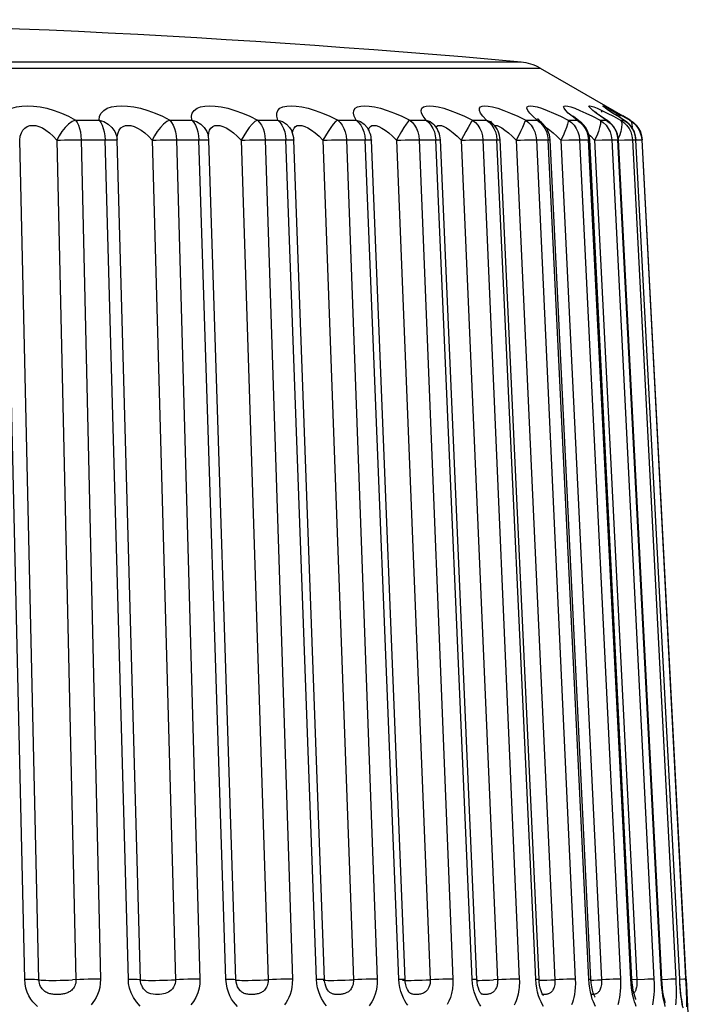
# Model space of a CAD drawing. Header units: millimetres. Extents: x -2579 to 1363, y -329 to 2298.
# Tile 161 of 256: x -1214.42 to -1209.39, y 2290.52 to 2297.88. Entities that reach past the tile are written whole.
import ezdxf

# ---------------------------------------------------------------- set-up
doc = ezdxf.new("R2010")
doc.units = ezdxf.units.MM
doc.header["$LTSCALE"] = 30.734
doc.layers.get('0').update_dxf_attribs({"linetype": 'CONTINUOUS'})

msp = doc.modelspace()

# ---------------------------------------------------------------- linework, layer by layer
at = {"color": 7}
for p, q in [((-1224.9476, 2297.5144), (-1210.5293, 2297.5144)), ((-1210.5293, 2297.5144), (-1209.9112, 2297.1576)), ((-1210.0144, 2297.2106), (-1210.0238, 2297.2169)), ((-1210.5526, 2297.1258), (-1210.5846, 2297.1546)), ((-1210.3188, 2297.1788), (-1210.3386, 2297.1987)), ((-1210.1879, 2297.1789), (-1210.1378, 2297.1546)), ((-1210.1378, 2297.1546), (-1210.0815, 2297.1258)), ((-1210.1104, 2297.182), (-1210.115, 2297.186)), ((-1210.0666, 2297.1857), (-1210.0729, 2297.1907)), ((-1210.0693, 2297.1988), (-1210.0288, 2297.1789)), ((-1210.0294, 2297.2081), (-1210.0313, 2297.2095)), ((-1210.0039, 2297.2038), (-1210.0144, 2297.2106)), ((-1209.9906, 2297.1953), (-1210.0039, 2297.2038)), ((-1209.975, 2297.1855), (-1209.9906, 2297.1953)), ((-1209.9905, 2297.1988), (-1209.9542, 2297.1789)), ((-1209.9492, 2297.1545), (-1209.9872, 2297.1788)), ((-1209.9573, 2297.1745), (-1209.975, 2297.1855)), ((-1209.9275, 2297.1561), (-1209.9573, 2297.1745)), ((-1209.9033, 2297.1258), (-1209.9492, 2297.1545)), ((-1209.8982, 2297.1231), (-1209.9361, 2297.1467)), ((-1209.8563, 2297.1258), (-1209.911, 2297.1574)), ((-1214.0056, 2297.1258), (-1213.8291, 2297.1258)), ((-1213.3004, 2297.1258), (-1213.1351, 2297.1258)), ((-1212.925, 2297.0845), (-1212.9025, 2297.0781)), ((-1212.6438, 2297.1258), (-1212.4915, 2297.1258)), ((-1212.3597, 2297.0779), (-1212.346, 2297.0845)), ((-1212.346, 2297.0845), (-1212.3299, 2297.0867)), ((-1212.3299, 2297.0867), (-1212.3114, 2297.0845)), ((-1212.043, 2297.1258), (-1211.9054, 2297.1258)), ((-1211.8219, 2297.0693), (-1211.8219, 2297.0692)), ((-1211.7995, 2297.0781), (-1211.7878, 2297.0846)), ((-1211.5046, 2297.1258), (-1211.3832, 2297.1258)), ((-1211.3185, 2297.0864), (-1211.3185, 2297.0863)), ((-1211.3078, 2297.0719), (-1211.3047, 2297.0779)), ((-1211.0345, 2297.1258), (-1211.0434, 2297.1144)), ((-1211.0345, 2297.1258), (-1210.9306, 2297.1258)), ((-1210.9306, 2297.1258), (-1210.903, 2297.1144)), ((-1210.903, 2297.1144), (-1210.8832, 2297.0993)), ((-1210.8832, 2297.0993), (-1210.8831, 2297.0992)), ((-1210.8708, 2297.0851), (-1210.8638, 2297.0867)), ((-1210.8638, 2297.0867), (-1210.851, 2297.0845)), ((-1210.6379, 2297.1258), (-1210.5526, 2297.1258)), ((-1210.5526, 2297.1258), (-1210.5278, 2297.1144)), ((-1210.5278, 2297.1144), (-1210.52, 2297.1087)), ((-1210.52, 2297.1087), (-1210.5198, 2297.1085)), ((-1210.5108, 2297.0879), (-1210.4946, 2297.0638)), ((-1210.4886, 2297.0742), (-1210.477, 2297.0668)), ((-1210.3191, 2297.1258), (-1210.2534, 2297.1258)), ((-1210.2534, 2297.1258), (-1210.2327, 2297.1153)), ((-1210.2327, 2297.1153), (-1210.2325, 2297.1151)), ((-1210.2098, 2297.0879), (-1210.193, 2297.0638)), ((-1210.0815, 2297.1258), (-1210.0361, 2297.1258)), ((-1210.0361, 2297.1258), (-1210.0248, 2297.12)), ((-1210.0248, 2297.12), (-1210.0246, 2297.1199)), ((-1209.9279, 2297.1258), (-1209.9033, 2297.1258)), ((-1209.9033, 2297.1258), (-1209.8987, 2297.1234)), ((-1209.8987, 2297.1234), (-1209.8986, 2297.1233)), ((-1209.8598, 2297.1258), (-1209.8563, 2297.1258)), ((-1213.0134, 2297.0152), (-1213.0132, 2297.0144)), ((-1212.4344, 2297.0089), (-1212.4317, 2296.9793)), ((-1211.8484, 2297.0372), (-1211.8419, 2297.0089)), ((-1211.8419, 2297.0089), (-1211.839, 2296.9793)), ((-1211.5668, 2297.0418), (-1211.6037, 2296.9748)), ((-1211.314, 2297.0089), (-1211.3108, 2296.9793)), ((-1210.8565, 2297.0089), (-1210.8531, 2296.9793)), ((-1210.7393, 2297.0048), (-1210.7093, 2296.9748)), ((-1210.4744, 2297.0089), (-1210.4708, 2296.9793)), ((-1210.4318, 2297.03), (-1210.4048, 2297.0047)), ((-1210.4048, 2297.0047), (-1210.3754, 2296.9748)), ((-1210.1719, 2297.0089), (-1210.1681, 2296.9793)), ((-1210.1667, 2297.0204), (-1210.1508, 2297.0048)), ((-1210.1508, 2297.0048), (-1210.1221, 2296.9748)), ((-1209.8429, 2297.0087), (-1209.8389, 2296.9793)), ((-1209.7741, 2297.0087), (-1209.7701, 2296.9793)), ((-1209.7705, 2297.0089), (-1209.7665, 2296.9793)), ((-1214.3855, 2290.7051), (-1214.5298, 2296.9793)), ((-1214.2788, 2290.7005), (-1214.423, 2296.9748)), ((-1214.146, 2296.9748), (-1214.0017, 2290.7005)), ((-1213.9925, 2296.9792), (-1213.7846, 2296.9793)), ((-1213.9631, 2296.9793), (-1213.819, 2290.7051)), ((-1213.6101, 2290.7051), (-1213.7846, 2296.9793)), ((-1213.6962, 2296.9761), (-1213.6938, 2296.9749)), ((-1213.694, 2296.9801), (-1213.694, 2296.9799)), ((-1213.6938, 2296.9749), (-1213.694, 2296.9799)), ((-1213.5196, 2290.7005), (-1213.6938, 2296.9748)), ((-1213.4325, 2296.9748), (-1213.2581, 2290.7005)), ((-1213.2778, 2296.9792), (-1213.0827, 2296.9793)), ((-1213.2498, 2296.9793), (-1213.0756, 2290.7051)), ((-1212.88, 2290.7051), (-1213.0827, 2296.9793)), ((-1213.008, 2296.9761), (-1213.0077, 2296.9757)), ((-1212.8053, 2290.7015), (-1213.0077, 2296.9757)), ((-1212.7662, 2296.9748), (-1212.5636, 2290.7005)), ((-1212.6119, 2296.9792), (-1212.4317, 2296.9793)), ((-1212.5858, 2296.9793), (-1212.3833, 2290.7051)), ((-1212.203, 2290.7051), (-1212.4317, 2296.9793)), ((-1212.3731, 2296.9773), (-1212.3715, 2296.9764)), ((-1212.143, 2290.7022), (-1212.3715, 2296.9764)), ((-1212.1543, 2296.9748), (-1211.9258, 2290.7005)), ((-1212.0022, 2296.9792), (-1211.839, 2296.9793)), ((-1211.9781, 2296.9793), (-1211.7497, 2290.7051)), ((-1211.5868, 2290.7051), (-1211.839, 2296.9793)), ((-1211.5401, 2290.7029), (-1211.7921, 2296.9771)), ((-1211.6037, 2296.9748), (-1211.3516, 2290.7005)), ((-1211.4554, 2296.9792), (-1211.3108, 2296.9793)), ((-1211.4336, 2296.9793), (-1211.1816, 2290.7051)), ((-1211.0379, 2290.7051), (-1211.3108, 2296.9793)), ((-1211.0032, 2290.7035), (-1211.2759, 2296.9777)), ((-1211.1202, 2296.9748), (-1210.8475, 2290.7005)), ((-1210.9774, 2296.9792), (-1210.8531, 2296.9793)), ((-1210.9582, 2296.9793), (-1210.6855, 2290.7051)), ((-1210.5625, 2290.7051), (-1210.8531, 2296.9793)), ((-1210.5381, 2290.704), (-1210.8285, 2296.9782)), ((-1210.7093, 2296.9748), (-1210.4188, 2290.7005)), ((-1210.5571, 2296.9793), (-1210.4708, 2296.9793)), ((-1210.5571, 2296.9793), (-1210.2666, 2290.7051)), ((-1210.1656, 2290.7051), (-1210.4708, 2296.9793)), ((-1210.1498, 2290.7044), (-1210.4549, 2296.9786)), ((-1210.3754, 2296.9748), (-1210.0703, 2290.7005)), ((-1210.2346, 2296.9793), (-1210.1681, 2296.9793)), ((-1210.2346, 2296.9793), (-1209.9295, 2290.7051)), ((-1209.8518, 2290.7051), (-1210.1681, 2296.9793)), ((-1209.8428, 2290.7047), (-1210.1591, 2296.979)), ((-1210.1221, 2296.9748), (-1210.0646, 2296.9773)), ((-1210.1221, 2296.9748), (-1209.8059, 2290.7005)), ((-1209.9943, 2296.9793), (-1209.9484, 2296.9793)), ((-1209.9943, 2296.9793), (-1209.678, 2290.7051)), ((-1209.9484, 2296.9793), (-1209.9443, 2296.9792)), ((-1209.6243, 2290.7051), (-1209.9484, 2296.9793)), ((-1209.6203, 2290.7049), (-1209.9443, 2296.9792)), ((-1209.9441, 2296.9751), (-1209.898, 2296.9773)), ((-1209.846, 2296.9792), (-1209.8389, 2296.9793)), ((-1209.8389, 2296.9793), (-1209.8141, 2296.9793)), ((-1209.8389, 2296.9793), (-1209.5149, 2290.7051)), ((-1209.8141, 2296.9793), (-1209.813, 2296.9793)), ((-1209.4858, 2290.7051), (-1209.8141, 2296.9793)), ((-1209.4847, 2290.7051), (-1209.813, 2296.9793)), ((-1209.8129, 2296.9775), (-1209.7739, 2296.9792)), ((-1209.7739, 2296.9792), (-1209.7701, 2296.9793)), ((-1209.7701, 2296.9793), (-1209.7665, 2296.9793)), ((-1209.4376, 2290.7051), (-1209.7665, 2296.9793)), ((-1213.6077, 2290.672), (-1213.6101, 2290.7051)), ((-1212.8078, 2290.6996), (-1212.8076, 2290.6992)), ((-1211.5838, 2290.6722), (-1211.5868, 2290.7051)), ((-1211.035, 2290.6711), (-1211.0379, 2290.7051)), ((-1210.9633, 2290.6965), (-1210.937, 2290.6972)), ((-1210.5596, 2290.6708), (-1210.5625, 2290.7051)), ((-1210.5375, 2290.6964), (-1210.5059, 2290.6972)), ((-1210.5059, 2290.6972), (-1210.4786, 2290.6981)), ((-1210.1629, 2290.6708), (-1210.1656, 2290.7051)), ((-1210.1493, 2290.6973), (-1210.1284, 2290.6981)), ((-1210.1284, 2290.6981), (-1210.1002, 2290.6992)), ((-1210.1002, 2290.6992), (-1210.0703, 2290.7005)), ((-1209.8064, 2290.6644), (-1209.8075, 2290.6543)), ((-1209.6243, 2290.7051), (-1209.6203, 2290.7049)), ((-1209.4858, 2290.7051), (-1209.4847, 2290.7051)), ((-1209.4376, 2290.7051), (-1209.3912, 2289.8201)), ((-1213.51, 2290.6566), (-1213.51, 2290.6566)), ((-1212.1043, 2290.6072), (-1212.1046, 2290.6075)), ((-1211.5019, 2290.6004), (-1211.5022, 2290.6005)), ((-1211.0141, 2290.5819), (-1211.0228, 2290.6093)), ((-1210.9722, 2290.5963), (-1210.9723, 2290.5964)), ((-1210.5177, 2290.5929), (-1210.5198, 2290.5938)), ((-1209.841, 2290.6085), (-1209.8457, 2290.6387))]:
    msp.add_line(p, q, dxfattribs=at)
for points in [[(-1210.6727, 2297.5598), (-1210.7102, 2297.5598), (-1210.7918, 2297.5598), (-1210.9186, 2297.5598), (-1211.0897, 2297.5598), (-1211.3041, 2297.5598), (-1211.5603, 2297.5598), (-1211.8568, 2297.5598), (-1212.1914, 2297.5598), (-1212.5621, 2297.5598), (-1212.9665, 2297.5598), (-1213.4019, 2297.5598), (-1213.8655, 2297.5598), (-1214.3544, 2297.5598), (-1214.8647, 2297.5598), (-1215.3977, 2297.5598), (-1215.9342, 2297.5598), (-1216.4579, 2297.5597), (-1216.9618, 2297.5598), (-1217.4331, 2297.5598)], [(-1214.566, 2297.1258), (-1214.556, 2297.1545), (-1214.5389, 2297.1788), (-1214.5138, 2297.1987), (-1214.4827, 2297.2141), (-1214.4469, 2297.2247), (-1214.4073, 2297.231), (-1214.365, 2297.2332), (-1214.3197, 2297.2311), (-1214.2709, 2297.2249), (-1214.2195, 2297.2142), (-1214.1658, 2297.1988), (-1214.1113, 2297.1789), (-1214.0582, 2297.1546), (-1214.0056, 2297.1258)], [(-1213.8291, 2297.1258), (-1213.8253, 2297.1546), (-1213.8138, 2297.1789), (-1213.7939, 2297.1988), (-1213.7673, 2297.2142), (-1213.7352, 2297.2249), (-1213.6987, 2297.2312), (-1213.6594, 2297.2332), (-1213.6164, 2297.231), (-1213.5691, 2297.2247), (-1213.5185, 2297.214), (-1213.465, 2297.1986), (-1213.41, 2297.1787), (-1213.3554, 2297.1544), (-1213.3004, 2297.1258)], [(-1213.1351, 2297.1258), (-1213.1376, 2297.1545), (-1213.132, 2297.1788), (-1213.1176, 2297.1987), (-1213.0963, 2297.2141), (-1213.0691, 2297.2247), (-1213.0367, 2297.231), (-1213.0005, 2297.2332), (-1212.96, 2297.2311), (-1212.9148, 2297.2249), (-1212.8657, 2297.2142), (-1212.8126, 2297.1988), (-1212.7572, 2297.1789), (-1212.7011, 2297.1546), (-1212.6438, 2297.1258)], [(-1212.4915, 2297.1258), (-1212.5002, 2297.1545), (-1212.5005, 2297.1788), (-1212.4918, 2297.1987), (-1212.4758, 2297.2141), (-1212.4532, 2297.2247), (-1212.4251, 2297.231), (-1212.3925, 2297.2332), (-1212.355, 2297.2311), (-1212.3125, 2297.2249), (-1212.2653, 2297.2142), (-1212.2134, 2297.1988), (-1212.1584, 2297.1789), (-1212.1018, 2297.1546), (-1212.043, 2297.1258)], [(-1211.9054, 2297.1258), (-1211.9202, 2297.1546), (-1211.9264, 2297.1789), (-1211.9234, 2297.1988), (-1211.9127, 2297.2142), (-1211.8948, 2297.2249), (-1211.871, 2297.2311), (-1211.8424, 2297.2332), (-1211.8086, 2297.231), (-1211.7689, 2297.2247), (-1211.724, 2297.214), (-1211.6741, 2297.1986), (-1211.6203, 2297.1787), (-1211.564, 2297.1545), (-1211.5046, 2297.1258)], [(-1211.3832, 2297.1258), (-1211.404, 2297.1545), (-1211.416, 2297.1788), (-1211.4188, 2297.1987), (-1211.4138, 2297.2141), (-1211.4014, 2297.2247), (-1211.3825, 2297.231), (-1211.3582, 2297.2332), (-1211.3281, 2297.2311), (-1211.292, 2297.2249), (-1211.2502, 2297.2142), (-1211.2025, 2297.1988), (-1211.1501, 2297.1789), (-1211.0943, 2297.1546), (-1211.0345, 2297.1258)], [(-1210.9306, 2297.1258), (-1210.9571, 2297.1545), (-1210.9748, 2297.1788), (-1210.9834, 2297.1987), (-1210.984, 2297.2141), (-1210.9769, 2297.2247), (-1210.963, 2297.231), (-1210.9433, 2297.2332), (-1210.9173, 2297.2311), (-1210.8851, 2297.2249), (-1210.8467, 2297.2142), (-1210.8019, 2297.1988), (-1210.7516, 2297.1789), (-1210.6971, 2297.1546), (-1210.6379, 2297.1258)], [(-1210.5846, 2297.1546), (-1210.6079, 2297.1789), (-1210.6222, 2297.1988), (-1210.6282, 2297.2142), (-1210.6264, 2297.2249), (-1210.6175, 2297.2311), (-1210.6026, 2297.2332), (-1210.5811, 2297.2311), (-1210.5529, 2297.2248), (-1210.5183, 2297.2141), (-1210.4768, 2297.1987), (-1210.4295, 2297.1788), (-1210.377, 2297.1545), (-1210.3191, 2297.1258)], [(-1210.3386, 2297.1987), (-1210.3503, 2297.2141), (-1210.354, 2297.2247), (-1210.3505, 2297.231), (-1210.3405, 2297.2332), (-1210.3237, 2297.2311), (-1210.3002, 2297.2249), (-1210.2699, 2297.2142)], [(-1210.2699, 2297.2142), (-1210.2322, 2297.1988), (-1210.1879, 2297.1789)], [(-1210.1112, 2297.1788), (-1210.1363, 2297.1987), (-1210.1534, 2297.2141), (-1210.1624, 2297.2247), (-1210.1642, 2297.231), (-1210.1592, 2297.2332), (-1210.1473, 2297.2311), (-1210.1286, 2297.2249)], [(-1210.1286, 2297.2249), (-1210.1028, 2297.2142), (-1210.0693, 2297.1988)], [(-1210.0539, 2297.2247), (-1210.0608, 2297.231), (-1210.061, 2297.2332), (-1210.0541, 2297.2311), (-1210.0404, 2297.2249)], [(-1209.9872, 2297.1788), (-1210.0173, 2297.1987), (-1210.0396, 2297.2141), (-1210.0539, 2297.2247)], [(-1210.0404, 2297.2249), (-1210.0194, 2297.2142), (-1209.9905, 2297.1988)], [(-1210.2534, 2297.1258), (-1210.2904, 2297.1545), (-1210.3188, 2297.1788)], [(-1210.232, 2297.1147), (-1210.2395, 2297.1204), (-1210.2544, 2297.1318), (-1210.2671, 2297.142), (-1210.2772, 2297.1505), (-1210.2847, 2297.1571), (-1210.2858, 2297.1582)], [(-1210.0361, 2297.1258), (-1210.0778, 2297.1545), (-1210.1112, 2297.1788)], [(-1210.024, 2297.1195), (-1210.0367, 2297.1281), (-1210.0516, 2297.1383), (-1210.0652, 2297.1478), (-1210.0773, 2297.1565), (-1210.0879, 2297.1643), (-1210.097, 2297.1712), (-1210.1043, 2297.177), (-1210.1104, 2297.182)], [(-1209.9361, 2297.1467), (-1209.9644, 2297.1646), (-1209.9776, 2297.1731), (-1209.9898, 2297.1811), (-1210.0008, 2297.1884), (-1210.0106, 2297.195), (-1210.0187, 2297.2005), (-1210.0251, 2297.205), (-1210.0294, 2297.2081)], [(-1210.0288, 2297.1789), (-1209.9818, 2297.1546), (-1209.9279, 2297.1258)], [(-1209.9542, 2297.1789), (-1209.9107, 2297.1546), (-1209.8598, 2297.1258)], [(-1214.423, 2296.9748), (-1214.4188, 2297.0047), (-1214.4104, 2297.03), (-1214.3984, 2297.0507), (-1214.3833, 2297.0668), (-1214.3658, 2297.0779), (-1214.3463, 2297.0845), (-1214.3254, 2297.0867), (-1214.303, 2297.0845), (-1214.2789, 2297.0781), (-1214.2533, 2297.067), (-1214.2265, 2297.0509), (-1214.1992, 2297.0302), (-1214.1721, 2297.0048), (-1214.146, 2296.9748)], [(-1214.0056, 2297.1258), (-1214.0313, 2297.1144), (-1214.0571, 2297.0954), (-1214.0829, 2297.071), (-1214.107, 2297.0418), (-1214.128, 2297.0087), (-1214.146, 2296.9748)], [(-1214.0056, 2297.1258), (-1213.994, 2297.1088), (-1213.9839, 2297.0879), (-1213.9755, 2297.0638), (-1213.9692, 2297.0372), (-1213.965, 2297.0087), (-1213.9631, 2296.9793)], [(-1213.8291, 2297.1258), (-1213.7928, 2297.1144), (-1213.7599, 2297.0954), (-1213.7325, 2297.071), (-1213.7118, 2297.0418), (-1213.6986, 2297.0087), (-1213.694, 2296.9801)], [(-1213.8291, 2297.1258), (-1213.8171, 2297.1087), (-1213.8063, 2297.0879), (-1213.7975, 2297.0638), (-1213.7909, 2297.0372), (-1213.7865, 2297.0089), (-1213.7846, 2296.9793)], [(-1213.6939, 2296.9779), (-1213.6928, 2297.0048), (-1213.6873, 2297.0302), (-1213.6779, 2297.0509), (-1213.6651, 2297.067), (-1213.6494, 2297.0781), (-1213.6315, 2297.0846), (-1213.6121, 2297.0868), (-1213.5909, 2297.0845), (-1213.5674, 2297.0779), (-1213.5422, 2297.0667), (-1213.5154, 2297.0507), (-1213.4878, 2297.03), (-1213.4599, 2297.0047), (-1213.4325, 2296.9748)], [(-1213.3004, 2297.1258), (-1213.3232, 2297.1144), (-1213.3465, 2297.0954), (-1213.3704, 2297.071), (-1213.3934, 2297.0418), (-1213.414, 2297.0087), (-1213.4325, 2296.9748)], [(-1213.3004, 2297.1258), (-1213.2866, 2297.1088), (-1213.2745, 2297.0879), (-1213.2646, 2297.0638), (-1213.257, 2297.0372), (-1213.2521, 2297.0087), (-1213.2498, 2296.9793)], [(-1213.1351, 2297.1258), (-1213.0998, 2297.1144), (-1213.0681, 2297.0954), (-1213.0423, 2297.071), (-1213.0233, 2297.0418), (-1213.0134, 2297.0152)], [(-1213.1351, 2297.1258), (-1213.1209, 2297.1087), (-1213.1083, 2297.0879), (-1213.0979, 2297.0638), (-1213.0901, 2297.0372), (-1213.0849, 2297.0089), (-1213.0827, 2296.9793)], [(-1213.0021, 2297.0507), (-1212.9919, 2297.0668), (-1212.9787, 2297.0779)], [(-1212.9787, 2297.0779), (-1212.9629, 2297.0845), (-1212.945, 2297.0867), (-1212.925, 2297.0845)], [(-1212.9025, 2297.0781), (-1212.878, 2297.067), (-1212.8514, 2297.0509), (-1212.8235, 2297.0302), (-1212.7948, 2297.0048), (-1212.7662, 2296.9748)], [(-1212.6438, 2297.1258), (-1212.6634, 2297.1144), (-1212.6839, 2297.0954), (-1212.7058, 2297.071), (-1212.7274, 2297.0418), (-1212.7474, 2297.0087), (-1212.7662, 2296.9748)], [(-1212.6438, 2297.1258), (-1212.6279, 2297.1088), (-1212.6141, 2297.0879), (-1212.6027, 2297.0638), (-1212.594, 2297.0372), (-1212.5883, 2297.0087), (-1212.5858, 2296.9793)], [(-1212.4915, 2297.1258), (-1212.4576, 2297.1144), (-1212.4274, 2297.0954), (-1212.4034, 2297.071), (-1212.3882, 2297.0459)], [(-1212.4915, 2297.1258), (-1212.4753, 2297.1087), (-1212.4609, 2297.0879), (-1212.4491, 2297.0638), (-1212.4403, 2297.0372), (-1212.4344, 2297.0089)], [(-1212.3819, 2297.0286), (-1212.3818, 2297.03), (-1212.3781, 2297.0507), (-1212.3706, 2297.0668), (-1212.3597, 2297.0779)], [(-1212.3114, 2297.0845), (-1212.2902, 2297.0781), (-1212.2666, 2297.067)], [(-1212.2666, 2297.067), (-1212.2406, 2297.0509), (-1212.2128, 2297.0302), (-1212.1838, 2297.0048), (-1212.1543, 2296.9748)], [(-1212.043, 2297.1258), (-1212.0592, 2297.1144), (-1212.0767, 2297.0954), (-1212.0963, 2297.071), (-1212.1163, 2297.0418), (-1212.1354, 2297.0087), (-1212.1543, 2296.9748)], [(-1212.043, 2297.1258), (-1212.0253, 2297.1088), (-1212.0098, 2297.0879), (-1211.9971, 2297.0638), (-1211.9874, 2297.0372), (-1211.981, 2297.0087), (-1211.9781, 2296.9793)], [(-1211.9054, 2297.1258), (-1211.8732, 2297.1144), (-1211.845, 2297.0954), (-1211.8219, 2297.0693)], [(-1211.9054, 2297.1258), (-1211.8873, 2297.1087), (-1211.8714, 2297.0879), (-1211.8583, 2297.0638), (-1211.8484, 2297.0372)], [(-1211.8126, 2297.0517), (-1211.8079, 2297.067), (-1211.7995, 2297.0781)], [(-1211.7878, 2297.0846), (-1211.7737, 2297.0867), (-1211.757, 2297.0845)], [(-1211.757, 2297.0845), (-1211.7373, 2297.0779), (-1211.7148, 2297.0668), (-1211.6897, 2297.0507), (-1211.6624, 2297.03), (-1211.6335, 2297.0047), (-1211.6037, 2296.9748)], [(-1211.5046, 2297.1258), (-1211.5172, 2297.1144), (-1211.5316, 2297.0954), (-1211.5486, 2297.071), (-1211.5668, 2297.0418)], [(-1211.5046, 2297.1258), (-1211.4852, 2297.1088), (-1211.4683, 2297.0879), (-1211.4544, 2297.0638), (-1211.4438, 2297.0372), (-1211.4368, 2297.0087), (-1211.4336, 2296.9793)], [(-1211.3832, 2297.1258), (-1211.3531, 2297.1144), (-1211.3271, 2297.0954), (-1211.3185, 2297.0864)], [(-1211.3832, 2297.1258), (-1211.3635, 2297.1087), (-1211.3462, 2297.0879), (-1211.3319, 2297.0638)], [(-1211.3319, 2297.0638), (-1211.3211, 2297.0372), (-1211.314, 2297.0089)], [(-1211.3186, 2297.0865), (-1211.3229, 2297.0918), (-1211.3237, 2297.093)], [(-1211.3047, 2297.0779), (-1211.2956, 2297.0845), (-1211.2836, 2297.0867)], [(-1211.2836, 2297.0867), (-1211.2687, 2297.0845), (-1211.2507, 2297.0781)], [(-1211.2507, 2297.0781), (-1211.2297, 2297.067), (-1211.2057, 2297.0509), (-1211.179, 2297.0302)], [(-1211.0434, 2297.1144), (-1211.0687, 2297.071), (-1211.0849, 2297.0418), (-1211.1018, 2297.0087), (-1211.1202, 2296.9748)], [(-1211.0345, 2297.1258), (-1211.0137, 2297.1088), (-1210.9955, 2297.0879), (-1210.9805, 2297.0638), (-1210.9691, 2297.0372), (-1210.9616, 2297.0087), (-1210.9582, 2296.9793)], [(-1210.9306, 2297.1258), (-1210.9095, 2297.1087), (-1210.891, 2297.0879), (-1210.8757, 2297.0638)], [(-1210.883, 2297.0991), (-1210.8904, 2297.1066), (-1210.8969, 2297.1138), (-1210.8995, 2297.1169), (-1210.8996, 2297.117)], [(-1210.8757, 2297.0638), (-1210.8641, 2297.0372), (-1210.8565, 2297.0089)], [(-1210.851, 2297.0845), (-1210.8349, 2297.0781), (-1210.8155, 2297.067), (-1210.7929, 2297.0509)], [(-1210.6379, 2297.1258), (-1210.643, 2297.1144), (-1210.6506, 2297.0954), (-1210.6619, 2297.071), (-1210.6759, 2297.0418), (-1210.6914, 2297.0087), (-1210.7093, 2296.9748)], [(-1210.6379, 2297.1258), (-1210.6158, 2297.1088), (-1210.5966, 2297.0879), (-1210.5807, 2297.0638), (-1210.5686, 2297.0372), (-1210.5607, 2297.0087), (-1210.5571, 2296.9793)], [(-1210.5526, 2297.1258), (-1210.5303, 2297.1087), (-1210.5108, 2297.0879)], [(-1210.5194, 2297.1082), (-1210.5289, 2297.1163), (-1210.5405, 2297.1268), (-1210.5488, 2297.1349), (-1210.5503, 2297.1364)], [(-1210.4946, 2297.0638), (-1210.4825, 2297.0372), (-1210.4744, 2297.0089)], [(-1210.477, 2297.0668), (-1210.456, 2297.0508), (-1210.4318, 2297.03)], [(-1210.3191, 2297.1258), (-1210.3203, 2297.1144), (-1210.3243, 2297.0954), (-1210.3327, 2297.071), (-1210.3443, 2297.0418), (-1210.3582, 2297.0087), (-1210.3754, 2296.9748)], [(-1210.3191, 2297.1258), (-1210.296, 2297.1088), (-1210.2759, 2297.0879), (-1210.2592, 2297.0638), (-1210.2466, 2297.0372), (-1210.2383, 2297.0087), (-1210.2346, 2296.9793)], [(-1210.2534, 2297.1258), (-1210.2301, 2297.1087), (-1210.2098, 2297.0879)], [(-1210.193, 2297.0638), (-1210.1803, 2297.0372), (-1210.1719, 2297.0089)], [(-1210.0815, 2297.1258), (-1210.0789, 2297.1144), (-1210.0793, 2297.0954), (-1210.0845, 2297.071), (-1210.0937, 2297.0418), (-1210.1059, 2297.0087), (-1210.1221, 2296.9748)], [(-1210.0815, 2297.1258), (-1210.0577, 2297.1088), (-1210.0369, 2297.0879), (-1210.0198, 2297.0638), (-1210.0068, 2297.0372), (-1209.9982, 2297.0087), (-1209.9943, 2296.9793)], [(-1210.0361, 2297.1258), (-1210.0122, 2297.1087), (-1209.9913, 2297.0879)], [(-1209.9913, 2297.0879), (-1209.974, 2297.0638), (-1209.9609, 2297.0372)], [(-1209.9203, 2297.071), (-1209.9269, 2297.0418), (-1209.9372, 2297.0087), (-1209.9457, 2296.9895)], [(-1209.9279, 2297.1258), (-1209.9036, 2297.1088), (-1209.8824, 2297.0879), (-1209.8649, 2297.0638), (-1209.8516, 2297.0372), (-1209.8429, 2297.0087)], [(-1209.9279, 2297.1258), (-1209.9213, 2297.1144), (-1209.9182, 2297.0954), (-1209.9203, 2297.071)], [(-1209.9033, 2297.1258), (-1209.8789, 2297.1087), (-1209.8576, 2297.0879)], [(-1209.8598, 2297.1258), (-1209.8353, 2297.1088), (-1209.8139, 2297.0879), (-1209.7963, 2297.0638)], [(-1209.8598, 2297.1258), (-1209.8495, 2297.1144), (-1209.8428, 2297.0954), (-1209.8417, 2297.071)], [(-1209.8576, 2297.0879), (-1209.8401, 2297.0638), (-1209.8268, 2297.0372)], [(-1209.8563, 2297.1258), (-1209.8317, 2297.1087), (-1209.8104, 2297.0879), (-1209.7927, 2297.0638)], [(-1209.7963, 2297.0638), (-1209.7829, 2297.0372), (-1209.7741, 2297.0087)], [(-1209.7927, 2297.0638), (-1209.7793, 2297.0372), (-1209.7705, 2297.0089)], [(-1213.0111, 2297.0047), (-1213.0087, 2297.03), (-1213.0021, 2297.0507)], [(-1211.179, 2297.0302), (-1211.1504, 2297.0048), (-1211.1202, 2296.9748)], [(-1210.7929, 2297.0509), (-1210.7673, 2297.0302), (-1210.7393, 2297.0048)], [(-1209.9609, 2297.0372), (-1209.9523, 2297.0089), (-1209.9484, 2296.9793)], [(-1209.8268, 2297.0372), (-1209.8181, 2297.0089), (-1209.8141, 2296.9793)], [(-1214.146, 2296.9748), (-1214.1177, 2296.9761), (-1214.0873, 2296.9773), (-1214.0556, 2296.9782), (-1214.0236, 2296.9788), (-1213.9925, 2296.9792)], [(-1213.7846, 2296.9793), (-1213.7584, 2296.9792), (-1213.7357, 2296.9788), (-1213.7175, 2296.9782), (-1213.7042, 2296.9773), (-1213.6962, 2296.9761)], [(-1213.4325, 2296.9748), (-1213.4028, 2296.9761), (-1213.3715, 2296.9773), (-1213.3396, 2296.9782), (-1213.308, 2296.9788), (-1213.2778, 2296.9792)], [(-1213.0827, 2296.9793), (-1213.0585, 2296.9792), (-1213.0384, 2296.9788), (-1213.0229, 2296.9782), (-1213.0127, 2296.9773), (-1213.008, 2296.9761)], [(-1212.7662, 2296.9748), (-1212.7354, 2296.9761), (-1212.7036, 2296.9773), (-1212.6718, 2296.9782), (-1212.6409, 2296.9788), (-1212.6119, 2296.9792)], [(-1212.4317, 2296.9793), (-1212.4099, 2296.9792), (-1212.3925, 2296.9788), (-1212.3801, 2296.9782), (-1212.3731, 2296.9773)], [(-1212.1543, 2296.9748), (-1212.1228, 2296.9761), (-1212.0909, 2296.9773), (-1212.0595, 2296.9782), (-1212.0296, 2296.9788), (-1212.0022, 2296.9792)], [(-1211.839, 2296.9793), (-1211.8196, 2296.9792), (-1211.8051, 2296.9788), (-1211.7959, 2296.9782), (-1211.7922, 2296.9773), (-1211.7921, 2296.9771)], [(-1211.6037, 2296.9748), (-1211.5718, 2296.9761), (-1211.54, 2296.9773), (-1211.5094, 2296.9782), (-1211.4809, 2296.9788), (-1211.4554, 2296.9792)], [(-1211.3108, 2296.9793), (-1211.2943, 2296.9792), (-1211.2828, 2296.9788), (-1211.2768, 2296.9782), (-1211.2759, 2296.9777)], [(-1211.1202, 2296.9748), (-1211.0883, 2296.9761), (-1211.0571, 2296.9773), (-1211.0276, 2296.9782), (-1211.0007, 2296.9788), (-1210.9774, 2296.9792)], [(-1210.8531, 2296.9793), (-1210.8395, 2296.9792), (-1210.8312, 2296.9788), (-1210.8285, 2296.9782)], [(-1210.7093, 2296.9748), (-1210.6777, 2296.9761), (-1210.6474, 2296.9773), (-1210.6193, 2296.9782), (-1210.5944, 2296.9788), (-1210.5734, 2296.9792), (-1210.5571, 2296.9793)], [(-1210.4708, 2296.9793), (-1210.4603, 2296.9792), (-1210.4553, 2296.9788), (-1210.4549, 2296.9786)], [(-1210.3754, 2296.9748), (-1210.3153, 2296.9773), (-1210.289, 2296.9782), (-1210.2663, 2296.9788), (-1210.248, 2296.9792), (-1210.2346, 2296.9793)], [(-1210.1681, 2296.9793), (-1210.1609, 2296.9792), (-1210.1591, 2296.979)], [(-1210.0646, 2296.9773), (-1210.0403, 2296.9782), (-1210.0201, 2296.9788), (-1210.0046, 2296.9792), (-1209.9943, 2296.9793)], [(-1209.898, 2296.9773), (-1209.8585, 2296.9788), (-1209.846, 2296.9792)], [(-1209.7701, 2296.9793), (-1209.44, 2290.6689), (-1209.4384, 2290.634), (-1209.4371, 2290.5997)], [(-1214.3855, 2290.7051), (-1214.3575, 2290.705), (-1214.3327, 2290.7046), (-1214.3119, 2290.7039), (-1214.2956, 2290.703), (-1214.2845, 2290.7019)], [(-1214.2907, 2290.5012), (-1214.3074, 2290.5172), (-1214.3237, 2290.5356), (-1214.3392, 2290.5568), (-1214.3534, 2290.5809), (-1214.3659, 2290.6085), (-1214.3759, 2290.6387), (-1214.3823, 2290.6708), (-1214.3855, 2290.7051)], [(-1214.2845, 2290.7019), (-1214.2735, 2290.6992), (-1214.263, 2290.6981), (-1214.2478, 2290.6972), (-1214.2282, 2290.6965), (-1214.2048, 2290.6961), (-1214.1784, 2290.696), (-1214.1497, 2290.6961), (-1214.1194, 2290.6965), (-1214.0886, 2290.6972), (-1214.0582, 2290.6981), (-1214.0289, 2290.6992)], [(-1214.0017, 2290.7005), (-1214.0022, 2290.6877), (-1214.0041, 2290.6756), (-1214.0072, 2290.6644), (-1214.0113, 2290.6543), (-1214.0161, 2290.6453), (-1214.0214, 2290.6373), (-1214.0272, 2290.6302), (-1214.0334, 2290.6239), (-1214.0397, 2290.6185), (-1214.0463, 2290.6137), (-1214.0528, 2290.6097), (-1214.0593, 2290.6062), (-1214.0659, 2290.6032), (-1214.0726, 2290.6006), (-1214.0795, 2290.5984), (-1214.0866, 2290.5964), (-1214.094, 2290.5947), (-1214.1017, 2290.5933), (-1214.1095, 2290.5921), (-1214.1175, 2290.5912), (-1214.1256, 2290.5905), (-1214.1338, 2290.5901), (-1214.1419, 2290.5899), (-1214.15, 2290.59), (-1214.1582, 2290.5902), (-1214.1663, 2290.5908), (-1214.1744, 2290.5917), (-1214.1825, 2290.5929), (-1214.1903, 2290.5944), (-1214.1979, 2290.5963), (-1214.2052, 2290.5986), (-1214.2123, 2290.6013), (-1214.2194, 2290.6046), (-1214.2265, 2290.6085), (-1214.2336, 2290.6132), (-1214.2406, 2290.6187), (-1214.2475, 2290.6251), (-1214.2541, 2290.6326), (-1214.2604, 2290.6411), (-1214.2661, 2290.6508), (-1214.2711, 2290.6618), (-1214.2751, 2290.6739), (-1214.2777, 2290.6868), (-1214.2788, 2290.7005)], [(-1213.819, 2290.7051), (-1213.8484, 2290.705), (-1213.8795, 2290.7046), (-1213.9114, 2290.7039), (-1213.9431, 2290.703), (-1213.9735, 2290.7019), (-1214.0289, 2290.6992)], [(-1213.819, 2290.7051), (-1213.8203, 2290.6729), (-1213.8243, 2290.643), (-1213.8313, 2290.6151), (-1213.8405, 2290.5896), (-1213.8511, 2290.5672), (-1213.8629, 2290.5473), (-1213.8756, 2290.5296), (-1213.8888, 2290.5141)], [(-1213.6101, 2290.7051), (-1213.5839, 2290.705), (-1213.5613, 2290.7046), (-1213.5431, 2290.7039), (-1213.5299, 2290.703), (-1213.5219, 2290.7019), (-1213.5196, 2290.7005)], [(-1213.5219, 2290.504), (-1213.5495, 2290.5348), (-1213.5723, 2290.5685), (-1213.589, 2290.6032), (-1213.6005, 2290.6383), (-1213.6077, 2290.672)], [(-1213.5196, 2290.7005), (-1213.5174, 2290.6992), (-1213.5101, 2290.6981), (-1213.4977, 2290.6972), (-1213.4807, 2290.6965)], [(-1213.51, 2290.6566), (-1213.5113, 2290.6597), (-1213.5158, 2290.6738), (-1213.5185, 2290.6874), (-1213.5196, 2290.7005)], [(-1213.2581, 2290.7005), (-1213.2584, 2290.687), (-1213.2607, 2290.6733), (-1213.2649, 2290.6593), (-1213.2711, 2290.6459), (-1213.2792, 2290.6337), (-1213.2888, 2290.623), (-1213.2993, 2290.6144), (-1213.3104, 2290.6074), (-1213.3219, 2290.602), (-1213.334, 2290.5978), (-1213.3468, 2290.5945), (-1213.3606, 2290.5921), (-1213.3758, 2290.5905), (-1213.3916, 2290.5899), (-1213.4081, 2290.5903), (-1213.4245, 2290.592), (-1213.4407, 2290.5955), (-1213.4563, 2290.601), (-1213.4711, 2290.6091), (-1213.4845, 2290.6197), (-1213.4957, 2290.6321), (-1213.5047, 2290.6458), (-1213.51, 2290.6566)], [(-1213.4807, 2290.6965), (-1213.4596, 2290.6961), (-1213.4349, 2290.696), (-1213.4075, 2290.6961), (-1213.3781, 2290.6965), (-1213.3475, 2290.6972), (-1213.3168, 2290.6981), (-1213.2867, 2290.6992), (-1213.2581, 2290.7005)], [(-1213.0756, 2290.7051), (-1213.1035, 2290.705), (-1213.1337, 2290.7046), (-1213.1653, 2290.7039), (-1213.1972, 2290.703), (-1213.2285, 2290.7019), (-1213.2581, 2290.7005)], [(-1213.0756, 2290.7051), (-1213.0763, 2290.6711), (-1213.0813, 2290.637), (-1213.0907, 2290.6023), (-1213.1041, 2290.5689), (-1213.1216, 2290.5386), (-1213.1418, 2290.512)], [(-1212.88, 2290.7051), (-1212.8558, 2290.705), (-1212.8357, 2290.7046), (-1212.8204, 2290.7039), (-1212.8102, 2290.703), (-1212.8056, 2290.7019), (-1212.8053, 2290.7015)], [(-1212.8372, 2290.5568), (-1212.8501, 2290.581), (-1212.8615, 2290.6085), (-1212.8707, 2290.6387), (-1212.8768, 2290.6708), (-1212.88, 2290.7051)], [(-1212.8076, 2290.6992), (-1212.8034, 2290.6981), (-1212.7941, 2290.6972), (-1212.7798, 2290.6965), (-1212.7612, 2290.6961), (-1212.7386, 2290.696), (-1212.7128, 2290.6961), (-1212.6845, 2290.6965), (-1212.6545, 2290.6972), (-1212.6238, 2290.6981), (-1212.5932, 2290.6992), (-1212.5636, 2290.7005)], [(-1212.7747, 2290.6206), (-1212.7842, 2290.6325), (-1212.7924, 2290.647), (-1212.7991, 2290.6643), (-1212.8035, 2290.6833), (-1212.8053, 2290.7015)], [(-1212.5636, 2290.7005), (-1212.5639, 2290.6877), (-1212.5654, 2290.6756), (-1212.5681, 2290.6644), (-1212.5716, 2290.6543), (-1212.5758, 2290.6453), (-1212.5805, 2290.6373), (-1212.5856, 2290.6302), (-1212.5911, 2290.6239), (-1212.5968, 2290.6185), (-1212.6026, 2290.6137), (-1212.6085, 2290.6097), (-1212.6144, 2290.6062), (-1212.6204, 2290.6032), (-1212.6265, 2290.6006), (-1212.6327, 2290.5984), (-1212.6392, 2290.5964), (-1212.6459, 2290.5947), (-1212.6528, 2290.5933), (-1212.6598, 2290.5921), (-1212.667, 2290.5912), (-1212.6743, 2290.5905), (-1212.6815, 2290.5901), (-1212.6887, 2290.5899), (-1212.6958, 2290.59), (-1212.7028, 2290.5902), (-1212.7098, 2290.5908), (-1212.7168, 2290.5917), (-1212.7237, 2290.5929), (-1212.7303, 2290.5944), (-1212.7367, 2290.5963), (-1212.7428, 2290.5986), (-1212.7488, 2290.6013), (-1212.7549, 2290.6046), (-1212.7609, 2290.6085), (-1212.7669, 2290.6132), (-1212.7729, 2290.6187), (-1212.7747, 2290.6206)], [(-1212.3833, 2290.7051), (-1212.4094, 2290.705), (-1212.4384, 2290.7046), (-1212.4693, 2290.7039), (-1212.5011, 2290.703), (-1212.5329, 2290.7019), (-1212.5636, 2290.7005)], [(-1212.3833, 2290.7051), (-1212.384, 2290.6729), (-1212.3871, 2290.643), (-1212.3929, 2290.6151), (-1212.4005, 2290.5896), (-1212.4095, 2290.5672), (-1212.4195, 2290.5473), (-1212.4303, 2290.5296), (-1212.4416, 2290.5141)], [(-1212.203, 2290.7051), (-1212.1812, 2290.705), (-1212.1639, 2290.7046), (-1212.1515, 2290.7039), (-1212.1446, 2290.703), (-1212.143, 2290.7022)], [(-1212.1862, 2290.6106), (-1212.1944, 2290.64), (-1212.1999, 2290.6714), (-1212.203, 2290.7051)], [(-1212.1521, 2290.6988), (-1212.1508, 2290.6981), (-1212.1446, 2290.6972)], [(-1212.1446, 2290.6972), (-1212.1333, 2290.6965), (-1212.1173, 2290.6961)], [(-1212.1046, 2290.6075), (-1212.107, 2290.6095), (-1212.1131, 2290.6156), (-1212.1202, 2290.6249), (-1212.1274, 2290.6375), (-1212.1338, 2290.6529), (-1212.1389, 2290.6704), (-1212.1421, 2290.6891), (-1212.143, 2290.7022)], [(-1212.1173, 2290.6961), (-1212.0971, 2290.696), (-1212.0732, 2290.6961)], [(-1211.9258, 2290.7005), (-1211.9259, 2290.6883), (-1211.9271, 2290.6767), (-1211.9293, 2290.6659), (-1211.9323, 2290.656), (-1211.9358, 2290.6472), (-1211.9398, 2290.6393), (-1211.9442, 2290.6323), (-1211.9489, 2290.6261), (-1211.9539, 2290.6206), (-1211.959, 2290.6157), (-1211.9642, 2290.6116), (-1211.9694, 2290.608), (-1211.9747, 2290.6049), (-1211.98, 2290.6022), (-1211.9855, 2290.5998), (-1211.991, 2290.5978), (-1211.9969, 2290.596), (-1212.0028, 2290.5944), (-1212.009, 2290.5931), (-1212.0153, 2290.592), (-1212.0217, 2290.5911), (-1212.0281, 2290.5905), (-1212.0344, 2290.5901), (-1212.0407, 2290.5899), (-1212.0469, 2290.5899), (-1212.053, 2290.5902), (-1212.0591, 2290.5907), (-1212.0651, 2290.5914), (-1212.071, 2290.5925), (-1212.0768, 2290.5939), (-1212.0823, 2290.5956), (-1212.0876, 2290.5976)], [(-1212.0732, 2290.6961), (-1212.0463, 2290.6965), (-1212.0172, 2290.6972), (-1211.9869, 2290.6981), (-1211.9561, 2290.6992), (-1211.9258, 2290.7005)], [(-1211.7497, 2290.7051), (-1211.7737, 2290.705), (-1211.8011, 2290.7046), (-1211.831, 2290.7039), (-1211.8624, 2290.703), (-1211.8943, 2290.7019), (-1211.9258, 2290.7005)], [(-1211.7497, 2290.7051), (-1211.75, 2290.6744), (-1211.7523, 2290.6456), (-1211.7569, 2290.6187), (-1211.7631, 2290.5939), (-1211.7705, 2290.572), (-1211.7789, 2290.5524), (-1211.7879, 2290.5349), (-1211.7975, 2290.5195), (-1211.8074, 2290.5058)], [(-1211.5868, 2290.7051), (-1211.5675, 2290.705), (-1211.5531, 2290.7046), (-1211.5439, 2290.7039), (-1211.5402, 2290.703), (-1211.5401, 2290.7029)], [(-1211.5716, 2290.613), (-1211.5789, 2290.6416), (-1211.5838, 2290.6722)], [(-1211.5595, 2290.6982), (-1211.5564, 2290.6972), (-1211.5482, 2290.6965)], [(-1211.5482, 2290.6965), (-1211.5351, 2290.6961), (-1211.5173, 2290.696)], [(-1211.5022, 2290.6005), (-1211.5043, 2290.6022), (-1211.5087, 2290.6066), (-1211.515, 2290.615), (-1211.5222, 2290.6276), (-1211.5291, 2290.644), (-1211.5348, 2290.6635), (-1211.5386, 2290.6846), (-1211.5401, 2290.7029)], [(-1211.5173, 2290.696), (-1211.4956, 2290.6961), (-1211.4704, 2290.6965)], [(-1211.3516, 2290.7005), (-1211.3517, 2290.6859), (-1211.3534, 2290.6717), (-1211.3567, 2290.6579), (-1211.3612, 2290.6452), (-1211.3667, 2290.6343), (-1211.373, 2290.625), (-1211.3798, 2290.6172), (-1211.387, 2290.6108), (-1211.3945, 2290.6056), (-1211.4022, 2290.6013), (-1211.4101, 2290.598), (-1211.4178, 2290.5954), (-1211.4254, 2290.5934), (-1211.4327, 2290.592), (-1211.4396, 2290.591), (-1211.4462, 2290.5903), (-1211.4524, 2290.59), (-1211.4584, 2290.5899), (-1211.4643, 2290.59), (-1211.47, 2290.5905), (-1211.4757, 2290.5912), (-1211.4811, 2290.5922), (-1211.4862, 2290.5935), (-1211.491, 2290.5951), (-1211.4955, 2290.5969)], [(-1211.4704, 2290.6965), (-1211.4426, 2290.6972), (-1211.413, 2290.6981), (-1211.3823, 2290.6992), (-1211.3516, 2290.7005)], [(-1211.1816, 2290.7051), (-1211.2034, 2290.705), (-1211.2289, 2290.7046), (-1211.2575, 2290.7039), (-1211.2881, 2290.703), (-1211.3198, 2290.7019), (-1211.3516, 2290.7005)], [(-1211.1816, 2290.7051), (-1211.1818, 2290.6685), (-1211.1851, 2290.6333), (-1211.1917, 2290.5988), (-1211.2008, 2290.5671), (-1211.2118, 2290.54), (-1211.2242, 2290.5168)], [(-1211.0379, 2290.7051), (-1211.0214, 2290.705), (-1211.01, 2290.7046), (-1211.0041, 2290.7039), (-1211.0032, 2290.7035)], [(-1211.0228, 2290.6093), (-1211.03, 2290.6393), (-1211.035, 2290.6711)], [(-1210.971, 2290.5957), (-1210.9701, 2290.5951), (-1210.9691, 2290.5944), (-1210.9718, 2290.5975), (-1210.9777, 2290.6061), (-1210.9848, 2290.6198), (-1210.9916, 2290.6377), (-1210.9973, 2290.6587), (-1211.0013, 2290.6816), (-1211.0032, 2290.7035)], [(-1211.0026, 2290.696), (-1210.9864, 2290.6961), (-1210.9633, 2290.6965)], [(-1210.8475, 2290.7005), (-1210.8473, 2290.6943), (-1210.8474, 2290.6882), (-1210.8477, 2290.6821), (-1210.8483, 2290.6758), (-1210.8492, 2290.6694), (-1210.8504, 2290.6627), (-1210.8521, 2290.6558), (-1210.8542, 2290.6488), (-1210.8568, 2290.6419), (-1210.8599, 2290.6351), (-1210.8635, 2290.6287), (-1210.8674, 2290.6227), (-1210.8717, 2290.6174), (-1210.8762, 2290.6127), (-1210.8807, 2290.6088), (-1210.8853, 2290.6054), (-1210.8899, 2290.6025), (-1210.8946, 2290.6), (-1210.8994, 2290.5978), (-1210.9043, 2290.5959), (-1210.9094, 2290.5943), (-1210.9147, 2290.5929), (-1210.92, 2290.5919), (-1210.9253, 2290.591), (-1210.9306, 2290.5904), (-1210.9358, 2290.59), (-1210.9409, 2290.5899), (-1210.9458, 2290.59), (-1210.9507, 2290.5903), (-1210.9554, 2290.5909), (-1210.96, 2290.5919), (-1210.9644, 2290.5931), (-1210.9687, 2290.5947), (-1210.9722, 2290.5963)], [(-1210.937, 2290.6972), (-1210.9084, 2290.6981), (-1210.8782, 2290.6992)], [(-1210.6855, 2290.7051), (-1210.7047, 2290.705), (-1210.728, 2290.7046), (-1210.7549, 2290.7039), (-1210.7844, 2290.703), (-1210.8156, 2290.7019), (-1210.8782, 2290.6992)], [(-1210.6855, 2290.7051), (-1210.685, 2290.6896), (-1210.6851, 2290.6742), (-1210.6857, 2290.6589), (-1210.6868, 2290.6434), (-1210.6885, 2290.6273), (-1210.6909, 2290.6106), (-1210.6941, 2290.5934), (-1210.6982, 2290.5761), (-1210.7033, 2290.5588), (-1210.7092, 2290.542), (-1210.716, 2290.526), (-1210.7234, 2290.5112)], [(-1210.5625, 2290.7051), (-1210.5489, 2290.705), (-1210.5407, 2290.7046), (-1210.5381, 2290.704)], [(-1210.5485, 2290.6085), (-1210.555, 2290.6387), (-1210.5596, 2290.6708)], [(-1210.5283, 2290.6381), (-1210.5333, 2290.6606), (-1210.5367, 2290.6859), (-1210.5381, 2290.704)], [(-1210.4786, 2290.6981), (-1210.4493, 2290.6992), (-1210.4188, 2290.7005)], [(-1210.4188, 2290.7005), (-1210.4187, 2290.6877), (-1210.4193, 2290.6756), (-1210.4207, 2290.6644), (-1210.4227, 2290.6543), (-1210.4252, 2290.6453), (-1210.4281, 2290.6373), (-1210.4312, 2290.6302), (-1210.4347, 2290.6239), (-1210.4383, 2290.6185), (-1210.4421, 2290.6137), (-1210.4459, 2290.6097), (-1210.4498, 2290.6062), (-1210.4538, 2290.6032), (-1210.4578, 2290.6006), (-1210.462, 2290.5984), (-1210.4663, 2290.5964)], [(-1210.2666, 2290.7051), (-1210.283, 2290.705), (-1210.304, 2290.7046), (-1210.3289, 2290.7039), (-1210.3569, 2290.703), (-1210.3872, 2290.7019), (-1210.4188, 2290.7005)], [(-1210.2666, 2290.7051), (-1210.2661, 2290.6729), (-1210.267, 2290.643), (-1210.2695, 2290.6151), (-1210.2732, 2290.5896), (-1210.2777, 2290.5672), (-1210.2829, 2290.5473), (-1210.2886, 2290.5296), (-1210.2947, 2290.5141)], [(-1210.1656, 2290.7051), (-1210.1552, 2290.705), (-1210.1502, 2290.7046), (-1210.1498, 2290.7044)], [(-1210.1532, 2290.6085), (-1210.1588, 2290.6387), (-1210.1629, 2290.6708)], [(-1210.1383, 2290.623), (-1210.1437, 2290.6488), (-1210.1478, 2290.6779), (-1210.1498, 2290.7044)], [(-1210.0703, 2290.7005), (-1210.0701, 2290.6877), (-1210.0705, 2290.6756), (-1210.0716, 2290.6644), (-1210.0731, 2290.6543), (-1210.0751, 2290.6453), (-1210.0774, 2290.6373), (-1210.0799, 2290.6302), (-1210.0828, 2290.6239), (-1210.0858, 2290.6185), (-1210.0889, 2290.6137), (-1210.0921, 2290.6097), (-1210.0954, 2290.6062), (-1210.0987, 2290.6032), (-1210.1021, 2290.6006), (-1210.1056, 2290.5984)], [(-1209.9295, 2290.7051), (-1209.943, 2290.705), (-1209.9613, 2290.7046), (-1209.984, 2290.7039), (-1210.0103, 2290.703), (-1210.0394, 2290.7019), (-1210.0703, 2290.7005)], [(-1209.9295, 2290.7051), (-1209.9287, 2290.6729), (-1209.9291, 2290.643), (-1209.9307, 2290.6151), (-1209.9332, 2290.5896), (-1209.9365, 2290.5672), (-1209.9403, 2290.5473), (-1209.9445, 2290.5296), (-1209.9491, 2290.5141)], [(-1209.8518, 2290.7051), (-1209.8445, 2290.705), (-1209.8428, 2290.7047)], [(-1209.8457, 2290.6387), (-1209.8492, 2290.6708), (-1209.8518, 2290.7051)], [(-1209.8135, 2290.554), (-1209.8127, 2290.5528), (-1209.8141, 2290.5554), (-1209.8175, 2290.5635), (-1209.8221, 2290.5768), (-1209.8274, 2290.5954), (-1209.8326, 2290.6188), (-1209.8372, 2290.6463), (-1209.8408, 2290.6767), (-1209.8428, 2290.7047)], [(-1209.6781, 2290.7051), (-1209.6884, 2290.705), (-1209.7039, 2290.7046), (-1209.7241, 2290.7039), (-1209.7484, 2290.703), (-1209.8424, 2290.6989)], [(-1209.8059, 2290.7005), (-1209.8056, 2290.6877), (-1209.8057, 2290.6756), (-1209.8064, 2290.6644)], [(-1209.678, 2290.7051), (-1209.677, 2290.6729), (-1209.6767, 2290.643), (-1209.6774, 2290.6151), (-1209.6788, 2290.5896), (-1209.6808, 2290.5672), (-1209.6831, 2290.5473), (-1209.6859, 2290.5296), (-1209.6889, 2290.5141)], [(-1209.6154, 2290.6085), (-1209.6191, 2290.6387), (-1209.622, 2290.6708), (-1209.6243, 2290.7051)], [(-1209.5924, 2290.5287), (-1209.5924, 2290.5288), (-1209.5944, 2290.5342), (-1209.5978, 2290.5454), (-1209.602, 2290.5619), (-1209.6065, 2290.5834), (-1209.6108, 2290.6091), (-1209.6147, 2290.6385), (-1209.618, 2290.6711), (-1209.6203, 2290.7049)], [(-1209.5149, 2290.7051), (-1209.522, 2290.705), (-1209.5345, 2290.7046), (-1209.5521, 2290.7039), (-1209.574, 2290.703), (-1209.6201, 2290.7009)], [(-1209.5149, 2290.7051), (-1209.5135, 2290.6729), (-1209.5127, 2290.643), (-1209.5125, 2290.6151), (-1209.5127, 2290.5896), (-1209.5133, 2290.5672), (-1209.5142, 2290.5473), (-1209.5154, 2290.5296), (-1209.5169, 2290.5141)], [(-1209.4761, 2290.583), (-1209.4789, 2290.6102), (-1209.4815, 2290.6399), (-1209.4837, 2290.6714), (-1209.4858, 2290.7051)], [(-1209.4613, 2290.4942), (-1209.4605, 2290.492), (-1209.4607, 2290.4928), (-1209.4619, 2290.4976), (-1209.4636, 2290.5059), (-1209.4658, 2290.5178), (-1209.4683, 2290.5327), (-1209.4709, 2290.5509), (-1209.4736, 2290.5723), (-1209.4763, 2290.5966), (-1209.479, 2290.6238), (-1209.4814, 2290.6534), (-1209.4836, 2290.685), (-1209.4847, 2290.7051)], [(-1209.4418, 2290.7051), (-1209.4457, 2290.705), (-1209.455, 2290.7046), (-1209.4846, 2290.7032)], [(-1212.1266, 2290.5058), (-1212.1398, 2290.5217), (-1212.1526, 2290.5399), (-1212.1648, 2290.5605), (-1212.176, 2290.5839), (-1212.1862, 2290.6106)], [(-1212.0876, 2290.5976), (-1212.0927, 2290.6), (-1212.0978, 2290.6028), (-1212.1029, 2290.6062), (-1212.1043, 2290.6072)], [(-1211.5201, 2290.5102), (-1211.5314, 2290.526), (-1211.5425, 2290.5439), (-1211.553, 2290.5642), (-1211.5628, 2290.5871), (-1211.5716, 2290.613)], [(-1211.4955, 2290.5969), (-1211.4997, 2290.5991), (-1211.5019, 2290.6004)], [(-1210.5039, 2290.5012), (-1210.5135, 2290.5172), (-1210.523, 2290.5356), (-1210.5321, 2290.5568), (-1210.5407, 2290.5809), (-1210.5485, 2290.6085)], [(-1210.5063, 2290.5851), (-1210.5056, 2290.5844), (-1210.5069, 2290.5861), (-1210.5109, 2290.5924), (-1210.5164, 2290.6034), (-1210.5225, 2290.6188), (-1210.5283, 2290.6381)], [(-1210.5064, 2290.5902), (-1210.5103, 2290.5908), (-1210.5141, 2290.5917), (-1210.5177, 2290.5929)], [(-1210.4663, 2290.5964), (-1210.4708, 2290.5947), (-1210.4753, 2290.5933), (-1210.48, 2290.5921), (-1210.4846, 2290.5912), (-1210.4892, 2290.5905), (-1210.4937, 2290.5901), (-1210.4981, 2290.5899), (-1210.5023, 2290.59), (-1210.5064, 2290.5902)], [(-1210.1158, 2290.5012), (-1210.1238, 2290.5172), (-1210.1317, 2290.5356), (-1210.1393, 2290.5568), (-1210.1466, 2290.5809), (-1210.1532, 2290.6085)], [(-1210.1247, 2290.5912), (-1210.1285, 2290.5905), (-1210.1322, 2290.5901), (-1210.1357, 2290.5899), (-1210.139, 2290.59), (-1210.1422, 2290.5902), (-1210.1452, 2290.5908), (-1210.1481, 2290.5917), (-1210.1491, 2290.5921)], [(-1210.1211, 2290.5738), (-1210.1192, 2290.5717), (-1210.1188, 2290.5713), (-1210.1217, 2290.5762), (-1210.1264, 2290.5863), (-1210.1322, 2290.6019), (-1210.1383, 2290.623)], [(-1210.1056, 2290.5984), (-1210.1093, 2290.5964), (-1210.1131, 2290.5947), (-1210.1169, 2290.5933), (-1210.1208, 2290.5921), (-1210.1247, 2290.5912)], [(-1209.8113, 2290.5012), (-1209.8175, 2290.5172), (-1209.8237, 2290.5356), (-1209.8298, 2290.5568), (-1209.8356, 2290.5809), (-1209.841, 2290.6085)], [(-1209.8274, 2290.6032), (-1209.8301, 2290.6006), (-1209.8329, 2290.5984)], [(-1209.8075, 2290.6543), (-1209.8089, 2290.6453), (-1209.8106, 2290.6373), (-1209.8126, 2290.6302), (-1209.8147, 2290.6239), (-1209.8171, 2290.6185), (-1209.8196, 2290.6137), (-1209.8221, 2290.6097), (-1209.8247, 2290.6062), (-1209.8274, 2290.6032)], [(-1209.5935, 2290.5012), (-1209.598, 2290.5172), (-1209.6024, 2290.5356), (-1209.6069, 2290.5568), (-1209.6112, 2290.5809), (-1209.6154, 2290.6085)], [(-1209.4371, 2290.5997), (-1209.436, 2290.5679), (-1209.4353, 2290.5407), (-1209.4349, 2290.5174), (-1209.4349, 2290.4981)], [(-1212.7936, 2290.5012), (-1212.8086, 2290.5172), (-1212.8233, 2290.5356), (-1212.8372, 2290.5568)], [(-1210.9721, 2290.5024), (-1210.9831, 2290.5183), (-1210.994, 2290.5368), (-1211.0044, 2290.5579), (-1211.0141, 2290.5819)], [(-1209.4655, 2290.5036), (-1209.468, 2290.5196), (-1209.4707, 2290.538), (-1209.4734, 2290.5591), (-1209.4761, 2290.583)]]:
    msp.add_lwpolyline(points, dxfattribs=at)
for centre, radius, start, end in [((-1217.7384, 2218.8946), 78.9818, 84.867361, 95.132639), ((-1210.7038, 2297.2121), 0.3491, 60.00075, 84.86736), ((-1211.972, 2296.9699), 0.18, 2.29987, 33.53019), ((-1211.4557, 2296.9699), 0.18, 2.48895, 40.31545), ((-1211.0083, 2296.9699), 0.18, 2.65075, 45.95407), ((-1210.6347, 2296.9699), 0.18, 2.78351, 50.43707), ((-1210.3388, 2296.9699), 0.18, 2.88581, 53.88752), ((-1210.1241, 2296.9699), 0.18, 2.95652, 56.51669), ((-1209.9927, 2296.9699), 0.18, 2.99489, 58.49451), ((-1213.1876, 2296.9699), 0.18, 1.84836, 14.32902), ((-1212.5514, 2296.9699), 0.18, 2.08556, 24.98633)]:
    msp.add_arc(centre, radius, start, end, dxfattribs=at)

doc.saveas('drawing.dxf')
